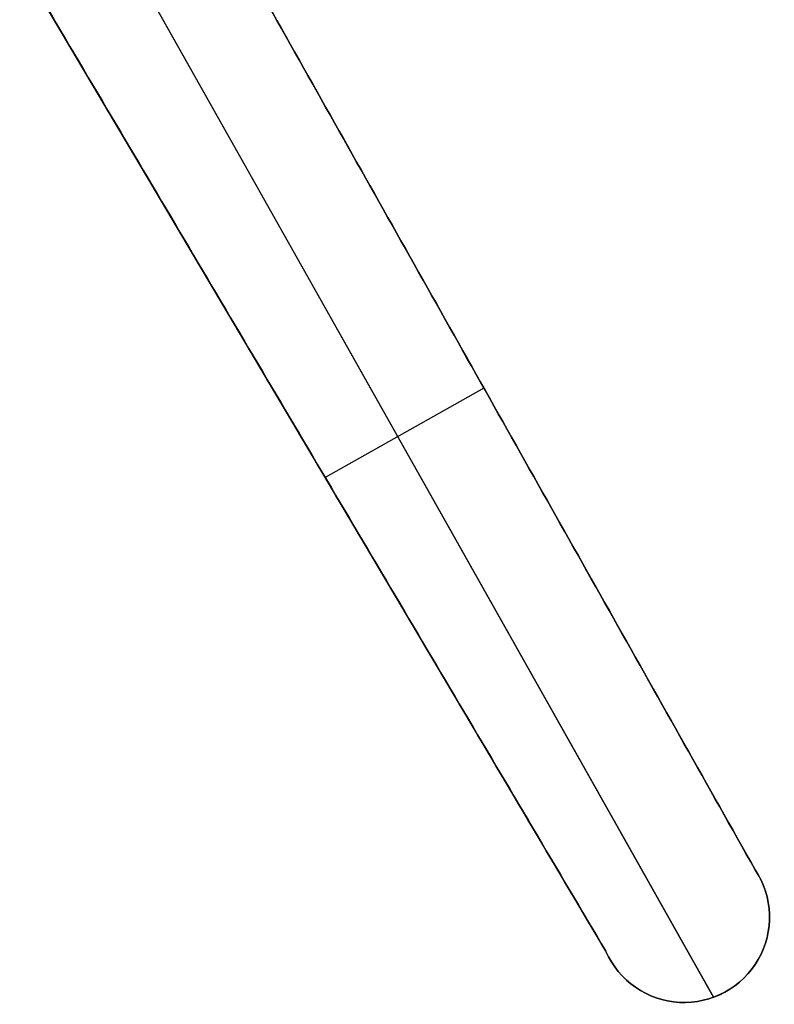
# Model space of a CAD drawing. Header units: millimetres. Extents: x -335 to 627, y -547 to 547.
# Tile 1 of 29: x 266 to 627, y -547 to -76. Entities that reach past the tile are written whole.
import ezdxf

# ---------------------------------------------------------------- set-up
doc = ezdxf.new("R2010")
doc.units = ezdxf.units.MM
doc.layers.add('1', color=7, linetype='Continuous')

# ---------------------------------------------------------------- blocks, each defined once
blk = doc.blocks.new('Bloque 02')
at = {"layer": '1', "color": 7, "true_color": 0xffffff}
for p, q in [((-55.09, -1.27, 187.33), (-326.2, -482.92, 187.33)), ((25.63, -48.25, 187.33), (-55.09, -1.27, 187.33)), ((-306.26, -543.88, 184.66), (-14.22, -25.06, 184.66)), ((-14.22, -25.06, 190), (-306.26, -543.88, 190)), ((-14.73, -24.76, 190), (-14.73, -24.76, 184.66)), ((-254.79, -521.9, 187.33), (25.63, -48.25, 187.33)), ((-190.65, -242.1, 190), (-190.65, -242.1, 184.66)), ((-196.47, -252.44, 184.66), (-120.56, -295.17, 184.66)), ((-196.47, -252.44, 190), (-120.56, -295.17, 190)), ((-114.58, -285.08, 190), (-114.58, -285.08, 184.66)), ((-333.04, -505.4, 184.66), (-333.04, -505.4, 190)), ((-292.34, -546.37, 184.66), (-292.34, -546.37, 190))]:
    blk.add_line(p, q, dxfattribs=at)
at = {"layer": '1', "color": 7, "true_color": 0xffffff, "extrusion": (0, 0, -1)}
for centre in [(292.2, -505.54, -190), (292.2, -505.54, -184.66)]:
    blk.add_arc(centre, 40.84, 203.6261, 33.6293, dxfattribs=at)
at = {"layer": '1', "color": 7, "true_color": 0xffffff}
for centre in [(-292.2, -505.54, 184.66), (-292.2, -505.54, 187.33), (-292.2, -505.54, 190)]:
    blk.add_arc(centre, 40.84, 146.3707, 336.3739, dxfattribs=at)
for points in [[(-326.2, -482.92, 190), (-55.09, -1.27, 190)], [(-55.09, -1.27, 184.66), (-326.2, -482.92, 184.66)], [(-326.2, -482.92, 184.66), (-55.09, -1.27, 184.66)], [(-55.09, -1.27, 190), (-326.2, -482.92, 190)], [(-55.09, -1.27, 190), (-55.09, -1.27, 184.66)], [(-55.09, -1.27, 190), (25.63, -48.25, 190)], [(25.63, -48.25, 184.66), (-55.09, -1.27, 184.66)], [(-55.09, -1.27, 184.66), (-55.09, -1.27, 190)], [(-55.09, -1.27, 184.66), (25.63, -48.25, 184.66)], [(25.63, -48.25, 190), (-55.09, -1.27, 190)], [(25.63, -48.25, 190), (-254.79, -521.9, 190)], [(-254.79, -521.9, 184.66), (25.63, -48.25, 184.66)], [(25.63, -48.25, 184.66), (-254.79, -521.9, 184.66)], [(-254.79, -521.9, 190), (25.63, -48.25, 190)], [(25.63, -48.25, 184.66), (25.63, -48.25, 190)], [(25.63, -48.25, 190), (25.63, -48.25, 184.66)], [(-326.2, -482.92, 190), (-326.2, -482.92, 184.66)], [(-326.2, -482.92, 184.66), (-326.2, -482.92, 190)], [(-254.79, -521.9, 190), (-254.79, -521.9, 184.66)], [(-254.79, -521.9, 184.66), (-254.79, -521.9, 190)]]:
    blk.add_open_spline(points, degree=1, dxfattribs=at)
blk = doc.blocks.new('SFERA_M - fan-526272-_3D_')
at = {"layer": '1', "color": 7, "true_color": 0xffffff}
blk.add_blockref('Bloque 02', (0, 0), dxfattribs=at)

msp = doc.modelspace()

# ---------------------------------------------------------------- block references
at = {"extrusion": (-0.000175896, 0.000625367, -1), "rotation": 359.9999937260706}
msp.add_blockref('SFERA_M - fan-526272-_3D_', (-291.71, 0.08, -248.19), dxfattribs=at)

doc.saveas('drawing.dxf')
